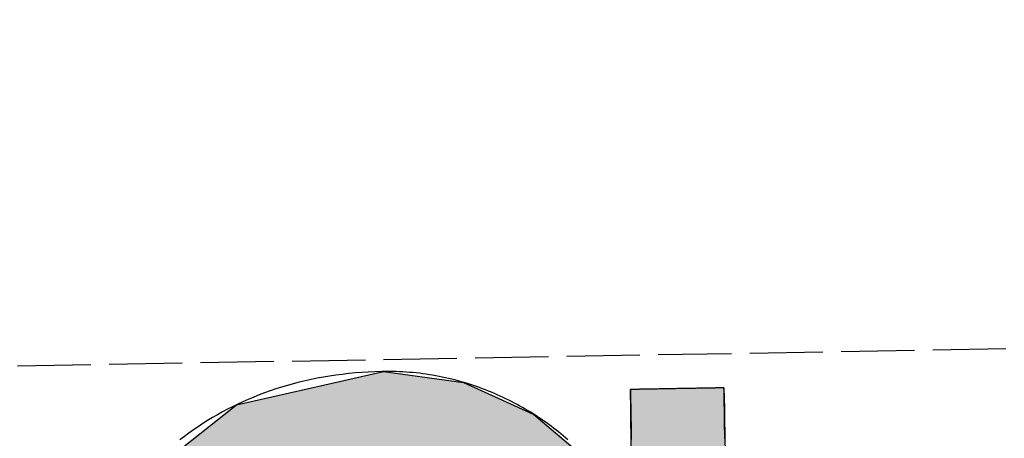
# Model space of a CAD drawing. Extents: x 1073 to 6773, y 5891 to 11716.
# Tile 21 of 45: x 3581 to 3649, y 8112 to 8141. Entities that reach past the tile are written whole.
import ezdxf

# ---------------------------------------------------------------- set-up
doc = ezdxf.new("R2010")
doc.units = 0
doc.linetypes.add('GEN3', pattern=[6.25, 5, -1.25])
doc.layers.get('0').update_dxf_attribs({"linetype": 'CONTINUOUS'})
doc.layers.add('3', color=6, linetype='GEN3')
doc.layers.add('LOGO', color=7, linetype='CONTINUOUS')

# ---------------------------------------------------------------- blocks, each defined once
blk = doc.blocks.new('*U26')
at = {"layer": 'LOGO', "color": 30, "linetype": 'CONTINUOUS'}
for p, q in [((70.7363, 7.6539), (71.3157, 7.7745)), ((71.3157, 7.7745), (72.1028, 7.6539)), ((69.8624, 7.472), (70.7363, 7.6539)), ((72.1028, 7.6539), (72.4845, 7.472)), ((69.6721, 7.326), (69.8624, 7.472)), ((72.4845, 7.472), (72.791, 7.326)), ((73.7466, 7.3511), (73.7466, 7.5547)), ((74.6685, 7.5547), (74.6685, 7.3511)), ((69.2388, 6.9935), (69.6721, 7.326)), ((72.791, 7.326), (73.1692, 6.9935)), ((73.7466, 7.2564), (73.7466, 7.3511)), ((74.6685, 7.3511), (74.6685, 7.2564)), ((73.7466, 6.9032), (73.7466, 7.2564)), ((74.6685, 7.2564), (74.6685, 6.9032)), ((69.1533, 6.9279), (69.2388, 6.9935)), ((73.1692, 6.9935), (73.2438, 6.9279)), ((68.8059, 6.6613), (69.1533, 6.9279)), ((70.7043, 6.9279), (70.07, 6.6613)), ((72.1609, 6.8417), (71.7719, 6.9279)), ((73.2438, 6.9279), (73.3419, 6.8417)), ((73.7466, 6.4703), (73.7466, 6.9032)), ((74.6685, 6.9032), (74.6685, 6.4703)), ((72.1871, 6.8359), (72.1609, 6.8417)), ((72.7539, 6.4861), (72.1871, 6.8359)), ((73.3419, 6.8417), (73.3456, 6.8359)), ((73.3456, 6.8359), (73.5679, 6.4861)), ((68.5622, 6.2298), (68.792, 6.6507)), ((68.792, 6.6507), (68.8059, 6.6613)), ((70.0578, 6.6507), (69.5738, 6.2298)), ((70.07, 6.6613), (70.0578, 6.6507)), ((72.9559, 6.2517), (72.7539, 6.4861)), ((73.5679, 6.4861), (73.717, 6.2517)), ((73.7466, 6.4553), (73.7466, 6.4703)), ((73.7466, 6.2517), (73.7466, 6.4553)), ((74.6685, 6.4703), (74.6685, 6.4553)), ((74.6685, 6.4553), (74.6685, 6.2517)), ((68.1307, 5.4396), (68.5622, 6.2298)), ((69.5738, 6.2298), (69.1801, 5.4396)), ((73.1846, 5.9862), (72.9559, 6.2517)), ((74.6685, 6.2517), (74.6685, 5.9862)), ((73.6716, 4.7033), (73.1846, 5.9862)), ((74.6685, 5.9862), (74.6685, 4.7033)), ((68.0655, 5.0154), (68.1307, 5.4396)), ((69.1801, 5.4396), (68.9688, 5.0154)), ((67.9044, 3.9676), (68.0655, 5.0154)), ((68.9688, 5.0154), (68.872, 3.9676)), ((73.6874, 4.0846), (73.6716, 4.7033)), ((74.6685, 4.7033), (74.6685, 4.0846)), ((73.7076, 3.2947), (73.6874, 4.0846)), ((74.6685, 4.0846), (74.6685, 3.2947)), ((67.9538, 3.5803), (67.9044, 3.9676)), ((68.872, 3.9676), (68.8363, 3.5803)), ((68.0977, 2.4533), (67.9538, 3.5803)), ((68.8363, 3.5803), (69.1153, 2.4533)), ((73.2733, 2.0058), (73.7076, 3.2947)), ((74.6685, 3.2947), (74.6685, 2.0058)), ((68.1996, 2.2461), (68.0977, 2.4533)), ((69.1153, 2.4533), (69.1666, 2.2461)), ((68.6881, 1.253), (68.1996, 2.2461)), ((69.1666, 2.2461), (69.9859, 1.253)), ((72.9612, 1.6989), (73.2733, 2.0058)), ((74.6685, 2.0058), (74.6685, 1.6989)), ((72.9007, 1.6394), (72.9612, 1.6989)), ((74.6685, 1.6989), (74.6685, 1.6394)), ((72.3688, 1.1164), (72.9007, 1.6394)), ((73.717, 1.6394), (73.3842, 1.1164)), ((73.7466, 0.9127), (73.7466, 1.6394)), ((74.6685, 1.6394), (74.6685, 0.9127)), ((68.7042, 1.2203), (68.6881, 1.253)), ((69.0285, 0.9664), (68.7042, 1.2203)), ((69.9859, 1.253), (70.0543, 1.2203)), ((70.0543, 1.2203), (70.5857, 0.9664)), ((72.0541, 1.0079), (72.3688, 1.1164)), ((73.3842, 1.1164), (73.3151, 1.0079)), ((71.7444, 0.9011), (72.0541, 1.0079)), ((73.3151, 1.0079), (73.195, 0.9011)), ((69.1585, 0.8647), (69.0285, 0.9664)), ((70.5857, 0.9664), (71.3082, 0.8647)), ((71.39, 0.8647), (71.7444, 0.9011)), ((73.195, 0.9011), (73.1541, 0.8647)), ((73.7466, 0.6145), (73.7466, 0.9127)), ((74.6685, 0.9127), (74.6685, 0.6145)), ((69.1599, 0.8636), (69.1585, 0.8647)), ((69.6019, 0.5176), (69.1599, 0.8636)), ((73.1529, 0.8636), (72.7636, 0.5176)), ((73.1541, 0.8647), (73.1529, 0.8636)), ((73.6056, -0.6099), (73.7466, 0.6145)), ((74.6685, 0.6145), (74.5217, -0.6099)), ((69.7636, 0.391), (69.6019, 0.5176)), ((72.7636, 0.5176), (72.4943, 0.391)), ((70.739, 0.2002), (69.7636, 0.391)), ((72.4943, 0.391), (72.0885, 0.2002)), ((71.3157, 0.0874), (70.739, 0.2002)), ((72.0885, 0.2002), (71.3157, 0.0874)), ((73.4618, -0.9041), (73.6056, -0.6099)), ((74.5217, -0.6099), (74.4865, -0.9041)), ((68.4093, -1.4376), (68.1828, -0.7325)), ((69.1047, -0.7325), (69.3927, -1.4376)), ((73.1681, -1.5048), (73.4618, -0.9041)), ((74.4865, -0.9041), (74.1858, -1.5048)), ((68.5157, -1.7689), (68.4093, -1.4376)), ((69.3927, -1.4376), (69.7553, -1.7689)), ((72.422, -2.0466), (73.1681, -1.5048)), ((74.1858, -1.5048), (73.9145, -2.0466)), ((68.6521, -1.9038), (68.5157, -1.7689)), ((69.7553, -1.7689), (69.903, -1.9038)), ((68.9923, -2.2404), (68.6521, -1.9038)), ((69.903, -1.9038), (71.3157, -2.2404)), ((71.3157, -2.2404), (72.4121, -2.0538)), ((72.4121, -2.0538), (72.422, -2.0466)), ((73.9042, -2.0538), (73.6363, -2.2404)), ((73.9145, -2.0466), (73.9042, -2.0538)), ((69.233, -2.4785), (68.9923, -2.2404)), ((73.6363, -2.2404), (73.2945, -2.4785)), ((69.9216, -2.7663), (69.233, -2.4785)), ((73.2945, -2.4785), (72.8814, -2.7663)), ((70.2084, -2.8862), (69.9216, -2.7663)), ((72.8814, -2.7663), (72.1315, -2.8862)), ((71.3157, -3.0166), (70.2084, -2.8862)), ((72.1315, -2.8862), (71.3157, -3.0166))]:
    blk.add_line(p, q, dxfattribs=at)
at = {"layer": 'LOGO', "color": 30, "linetype": 'CONTINUOUS', "extrusion": (0, 0, -1)}
for points in [[(-71.3157, 7.7745), (-72.1028, 7.6539), (-70.7363, 7.6539)], [(-70.7363, 7.6539), (-72.4845, 7.472), (-69.8624, 7.472)], [(-70.7363, 7.6539), (-72.1028, 7.6539), (-72.4845, 7.472)], [(-69.8624, 7.472), (-72.791, 7.326), (-69.6721, 7.326)], [(-69.8624, 7.472), (-72.4845, 7.472), (-72.791, 7.326)], [(-73.7466, 7.5547), (-74.6685, 7.3511), (-73.7466, 7.3511)], [(-73.7466, 7.5547), (-74.6685, 7.5547), (-74.6685, 7.3511)], [(-69.6721, 7.326), (-73.1692, 6.9935), (-69.2388, 6.9935)], [(-69.6721, 7.326), (-72.791, 7.326), (-73.1692, 6.9935)], [(-73.7466, 7.3511), (-74.6685, 7.2564), (-73.7466, 7.2564)], [(-73.7466, 7.3511), (-74.6685, 7.3511), (-74.6685, 7.2564)], [(-73.7466, 7.2564), (-74.6685, 6.9032), (-73.7466, 6.9032)], [(-73.7466, 7.2564), (-74.6685, 7.2564), (-74.6685, 6.9032)], [(-69.2388, 6.9935), (-70.7043, 6.9279), (-69.1533, 6.9279)], [(-69.2388, 6.9935), (-71.476, 6.9935), (-70.7043, 6.9279)], [(-71.476, 6.9935), (-73.2438, 6.9279), (-71.7719, 6.9279)], [(-71.476, 6.9935), (-73.1692, 6.9935), (-73.2438, 6.9279)], [(-69.1533, 6.9279), (-70.07, 6.6613), (-68.8059, 6.6613)], [(-69.1533, 6.9279), (-70.7043, 6.9279), (-70.07, 6.6613)], [(-71.7719, 6.9279), (-73.3419, 6.8417), (-72.1609, 6.8417)], [(-71.7719, 6.9279), (-73.2438, 6.9279), (-73.3419, 6.8417)], [(-73.7466, 6.9032), (-74.6685, 6.4703), (-73.7466, 6.4703)], [(-73.7466, 6.9032), (-74.6685, 6.9032), (-74.6685, 6.4703)], [(-72.1609, 6.8417), (-73.3456, 6.8359), (-72.1871, 6.8359)], [(-72.1609, 6.8417), (-73.3419, 6.8417), (-73.3456, 6.8359)], [(-72.1871, 6.8359), (-73.5679, 6.4861), (-72.7539, 6.4861)], [(-72.1871, 6.8359), (-73.3456, 6.8359), (-73.5679, 6.4861)], [(-68.792, 6.6507), (-69.5738, 6.2298), (-68.5622, 6.2298)], [(-68.8059, 6.6613), (-70.0578, 6.6507), (-68.792, 6.6507)], [(-68.792, 6.6507), (-70.0578, 6.6507), (-69.5738, 6.2298)], [(-68.8059, 6.6613), (-70.07, 6.6613), (-70.0578, 6.6507)], [(-72.7539, 6.4861), (-73.717, 6.2517), (-72.9559, 6.2517)], [(-72.7539, 6.4861), (-73.5679, 6.4861), (-73.717, 6.2517)], [(-73.7466, 6.4703), (-74.6685, 6.4553), (-73.7466, 6.4553)], [(-73.7466, 6.4703), (-74.6685, 6.4703), (-74.6685, 6.4553)], [(-73.7466, 6.4553), (-74.6685, 6.2517), (-73.7466, 6.2517)], [(-73.7466, 6.4553), (-74.6685, 6.4553), (-74.6685, 6.2517)], [(-68.5622, 6.2298), (-69.1801, 5.4396), (-68.1307, 5.4396)], [(-68.5622, 6.2298), (-69.5738, 6.2298), (-69.1801, 5.4396)], [(-72.9559, 6.2517), (-74.6685, 5.9862), (-73.1846, 5.9862)], [(-72.9559, 6.2517), (-74.6685, 6.2517), (-74.6685, 5.9862)], [(-73.1846, 5.9862), (-74.6685, 4.7033), (-73.6716, 4.7033)], [(-73.1846, 5.9862), (-74.6685, 5.9862), (-74.6685, 4.7033)], [(-68.1307, 5.4396), (-68.9688, 5.0154), (-68.0655, 5.0154)], [(-68.1307, 5.4396), (-69.1801, 5.4396), (-68.9688, 5.0154)], [(-68.0655, 5.0154), (-68.872, 3.9676), (-67.9044, 3.9676)], [(-68.0655, 5.0154), (-68.9688, 5.0154), (-68.872, 3.9676)], [(-73.6716, 4.7033), (-74.6685, 4.0846), (-73.6874, 4.0846)], [(-73.6716, 4.7033), (-74.6685, 4.7033), (-74.6685, 4.0846)], [(-73.6874, 4.0846), (-74.6685, 3.2947), (-73.7076, 3.2947)], [(-73.6874, 4.0846), (-74.6685, 4.0846), (-74.6685, 3.2947)], [(-67.9044, 3.9676), (-68.8363, 3.5803), (-67.9538, 3.5803)], [(-67.9044, 3.9676), (-68.872, 3.9676), (-68.8363, 3.5803)], [(-67.9538, 3.5803), (-69.1153, 2.4533), (-68.0977, 2.4533)], [(-67.9538, 3.5803), (-68.8363, 3.5803), (-69.1153, 2.4533)], [(-73.7076, 3.2947), (-74.6685, 2.0058), (-73.2733, 2.0058)], [(-73.7076, 3.2947), (-74.6685, 3.2947), (-74.6685, 2.0058)], [(-68.0977, 2.4533), (-69.1666, 2.2461), (-68.1996, 2.2461)], [(-68.0977, 2.4533), (-69.1153, 2.4533), (-69.1666, 2.2461)], [(-68.1996, 2.2461), (-69.9859, 1.253), (-68.6881, 1.253)], [(-68.1996, 2.2461), (-69.1666, 2.2461), (-69.9859, 1.253)], [(-73.2733, 2.0058), (-74.6685, 1.6989), (-72.9612, 1.6989)], [(-73.2733, 2.0058), (-74.6685, 2.0058), (-74.6685, 1.6989)], [(-72.9612, 1.6989), (-74.6685, 1.6394), (-72.9007, 1.6394)], [(-72.9612, 1.6989), (-74.6685, 1.6989), (-74.6685, 1.6394)], [(-72.9007, 1.6394), (-73.3842, 1.1164), (-72.3688, 1.1164)], [(-72.9007, 1.6394), (-73.717, 1.6394), (-73.3842, 1.1164)], [(-73.7466, 1.6394), (-74.6685, 0.9127), (-73.7466, 0.9127)], [(-73.7466, 1.6394), (-74.6685, 1.6394), (-74.6685, 0.9127)], [(-68.6881, 1.253), (-70.0543, 1.2203), (-68.7042, 1.2203)], [(-68.6881, 1.253), (-69.9859, 1.253), (-70.0543, 1.2203)], [(-68.7042, 1.2203), (-70.5857, 0.9664), (-69.0285, 0.9664)], [(-68.7042, 1.2203), (-70.0543, 1.2203), (-70.5857, 0.9664)], [(-72.3688, 1.1164), (-73.3151, 1.0079), (-72.0541, 1.0079)], [(-72.3688, 1.1164), (-73.3842, 1.1164), (-73.3151, 1.0079)], [(-72.0541, 1.0079), (-73.195, 0.9011), (-71.7444, 0.9011)], [(-72.0541, 1.0079), (-73.3151, 1.0079), (-73.195, 0.9011)], [(-69.0285, 0.9664), (-71.3082, 0.8647), (-69.1585, 0.8647)], [(-69.0285, 0.9664), (-70.5857, 0.9664), (-71.3082, 0.8647)], [(-71.7444, 0.9011), (-73.1541, 0.8647), (-71.39, 0.8647)], [(-71.7444, 0.9011), (-73.195, 0.9011), (-73.1541, 0.8647)], [(-73.7466, 0.9127), (-74.6685, 0.6145), (-73.7466, 0.6145)], [(-73.7466, 0.9127), (-74.6685, 0.9127), (-74.6685, 0.6145)], [(-69.1585, 0.8647), (-71.3157, 0.8636), (-69.1599, 0.8636)], [(-69.1585, 0.8647), (-71.3082, 0.8647), (-71.3157, 0.8636)], [(-69.1599, 0.8636), (-72.7636, 0.5176), (-69.6019, 0.5176)], [(-69.1599, 0.8636), (-73.1529, 0.8636), (-72.7636, 0.5176)], [(-71.39, 0.8647), (-73.1529, 0.8636), (-71.3157, 0.8636)], [(-71.39, 0.8647), (-73.1541, 0.8647), (-73.1529, 0.8636)], [(-73.7466, 0.6145), (-74.5217, -0.6099), (-73.6056, -0.6099)], [(-73.7466, 0.6145), (-74.6685, 0.6145), (-74.5217, -0.6099)], [(-69.6019, 0.5176), (-72.4943, 0.391), (-69.7636, 0.391)], [(-69.6019, 0.5176), (-72.7636, 0.5176), (-72.4943, 0.391)], [(-69.7636, 0.391), (-72.0885, 0.2002), (-70.739, 0.2002)], [(-69.7636, 0.391), (-72.4943, 0.391), (-72.0885, 0.2002)], [(-70.739, 0.2002), (-72.0885, 0.2002), (-71.3157, 0.0874)], [(-73.6056, -0.6099), (-74.4865, -0.9041), (-73.4618, -0.9041)], [(-73.6056, -0.6099), (-74.5217, -0.6099), (-74.4865, -0.9041)], [(-68.1828, -0.7325), (-69.3927, -1.4376), (-68.4093, -1.4376)], [(-68.1828, -0.7325), (-69.1047, -0.7325), (-69.3927, -1.4376)], [(-73.4618, -0.9041), (-74.1858, -1.5048), (-73.1681, -1.5048)], [(-73.4618, -0.9041), (-74.4865, -0.9041), (-74.1858, -1.5048)], [(-68.4093, -1.4376), (-69.7553, -1.7689), (-68.5157, -1.7689)], [(-68.4093, -1.4376), (-69.3927, -1.4376), (-69.7553, -1.7689)], [(-73.1681, -1.5048), (-73.9145, -2.0466), (-72.422, -2.0466)], [(-73.1681, -1.5048), (-74.1858, -1.5048), (-73.9145, -2.0466)], [(-68.5157, -1.7689), (-69.903, -1.9038), (-68.6521, -1.9038)], [(-68.5157, -1.7689), (-69.7553, -1.7689), (-69.903, -1.9038)], [(-68.6521, -1.9038), (-71.3157, -2.2404), (-68.9923, -2.2404)], [(-68.6521, -1.9038), (-69.903, -1.9038), (-71.3157, -2.2404)], [(-72.4121, -2.0538), (-73.6363, -2.2404), (-71.3157, -2.2404)], [(-72.422, -2.0466), (-73.9042, -2.0538), (-72.4121, -2.0538)], [(-72.4121, -2.0538), (-73.9042, -2.0538), (-73.6363, -2.2404)], [(-72.422, -2.0466), (-73.9145, -2.0466), (-73.9042, -2.0538)], [(-68.9923, -2.2404), (-73.2945, -2.4785), (-69.233, -2.4785)], [(-68.9923, -2.2404), (-73.6363, -2.2404), (-73.2945, -2.4785)], [(-69.233, -2.4785), (-72.8814, -2.7663), (-69.9216, -2.7663)], [(-69.233, -2.4785), (-73.2945, -2.4785), (-72.8814, -2.7663)], [(-69.9216, -2.7663), (-72.1315, -2.8862), (-70.2084, -2.8862)], [(-69.9216, -2.7663), (-72.8814, -2.7663), (-72.1315, -2.8862)], [(-70.2084, -2.8862), (-72.1315, -2.8862), (-71.3157, -3.0166)]]:
    blk.add_solid(points, dxfattribs=at)
blk = doc.blocks.new('KLAUS')
at = {"layer": 'LOGO'}
for points in [[(74.6685, 7.5547, 0), (74.6682, 7.5547, 0), (74.6674, 7.5547, 0), (74.666, 7.5547, 0), (74.664, 7.5547, 0), (74.6615, 7.5547, 0), (74.6585, 7.5547, 0), (74.655, 7.5547, 0), (74.6511, 7.5547, 0), (74.6466, 7.5547, 0), (74.6416, 7.5547, 0), (74.6362, 7.5547, 0), (74.6304, 7.5547, 0), (74.6241, 7.5547, 0), (74.6174, 7.5547, 0), (74.6102, 7.5547, 0), (74.6027, 7.5547, 0), (74.5948, 7.5547, 0), (74.5865, 7.5547, 0), (74.5779, 7.5547, 0), (74.5689, 7.5547, 0), (74.5595, 7.5547, 0), (74.5498, 7.5547, 0), (74.5398, 7.5547, 0), (74.5295, 7.5547, 0), (74.519, 7.5547, 0), (74.5081, 7.5547, 0), (74.4969, 7.5547, 0), (74.4855, 7.5547, 0), (74.4739, 7.5547, 0), (74.462, 7.5547, 0), (74.4499, 7.5547, 0), (74.4376, 7.5547, 0), (74.425, 7.5547, 0), (74.4123, 7.5547, 0), (74.3994, 7.5547, 0), (74.3864, 7.5547, 0), (74.3732, 7.5547, 0), (74.3598, 7.5547, 0), (74.3464, 7.5547, 0), (74.3328, 7.5547, 0), (74.3191, 7.5547, 0), (74.3053, 7.5547, 0), (74.2914, 7.5547, 0), (74.2775, 7.5547, 0), (74.2635, 7.5547, 0), (74.2494, 7.5547, 0), (74.2353, 7.5547, 0), (74.2212, 7.5547, 0), (74.2071, 7.5547, 0), (74.193, 7.5547, 0), (74.1789, 7.5547, 0), (74.1648, 7.5547, 0), (74.1508, 7.5547, 0), (74.1368, 7.5547, 0), (74.1228, 7.5547, 0), (74.1089, 7.5547, 0), (74.0952, 7.5547, 0), (74.0815, 7.5547, 0), (74.0679, 7.5547, 0), (74.0544, 7.5547, 0), (74.0411, 7.5547, 0), (74.0279, 7.5547, 0), (74.0148, 7.5547, 0), (74.002, 7.5547, 0), (73.9893, 7.5547, 0), (73.9768, 7.5547, 0), (73.9645, 7.5547, 0), (73.9524, 7.5547, 0), (73.9405, 7.5547, 0), (73.9288, 7.5547, 0), (73.9175, 7.5547, 0), (73.9063, 7.5547, 0), (73.8955, 7.5547, 0), (73.8849, 7.5547, 0), (73.8746, 7.5547, 0), (73.8646, 7.5547, 0), (73.855, 7.5547, 0), (73.8457, 7.5547, 0), (73.8367, 7.5547, 0), (73.828, 7.5547, 0), (73.8198, 7.5547, 0), (73.8119, 7.5547, 0), (73.8044, 7.5547, 0), (73.7973, 7.5547, 0), (73.7906, 7.5547, 0), (73.7843, 7.5547, 0), (73.7785, 7.5547, 0), (73.7731, 7.5547, 0), (73.7682, 7.5547, 0), (73.7638, 7.5547, 0), (73.7598, 7.5547, 0), (73.7563, 7.5547, 0), (73.7534, 7.5547, 0), (73.7509, 7.5547, 0), (73.749, 7.5547, 0), (73.7477, 7.5547, 0), (73.7468, 7.5547, 0), (73.7466, 7.5547, 0), (73.7466, 7.5542, 0), (73.7466, 7.553, 0), (73.7466, 7.5509, 0), (73.7466, 7.5481, 0), (73.7466, 7.5446, 0), (73.7466, 7.5403, 0), (73.7466, 7.5353, 0), (73.7466, 7.5296, 0), (73.7466, 7.5232, 0), (73.7466, 7.5162, 0), (73.7466, 7.5085, 0), (73.7466, 7.5002, 0), (73.7466, 7.4913, 0), (73.7466, 7.4818, 0), (73.7466, 7.4717, 0), (73.7466, 7.461, 0), (73.7466, 7.4498, 0), (73.7466, 7.438, 0), (73.7466, 7.4258, 0), (73.7466, 7.413, 0), (73.7466, 7.3998, 0), (73.7466, 7.3861, 0), (73.7466, 7.3719, 0), (73.7466, 7.3574, 0), (73.7466, 7.3423, 0), (73.7466, 7.327, 0), (73.7466, 7.3112, 0), (73.7466, 7.295, 0), (73.7466, 7.2786, 0), (73.7466, 7.2617, 0), (73.7466, 7.2446, 0), (73.7466, 7.2272, 0), (73.7466, 7.2095, 0), (73.7466, 7.1915, 0), (73.7466, 7.1732, 0), (73.7466, 7.1548, 0), (73.7466, 7.1361, 0), (73.7466, 7.1172, 0), (73.7466, 7.0982, 0), (73.7466, 7.079, 0), (73.7466, 7.0596, 0)], [(73.1204, 7.0694, 0), (73.0981, 7.0895, 0), (73.0756, 7.1093, 0), (73.0528, 7.129, 0), (73.0297, 7.1484, 0), (73.0064, 7.1676, 0), (72.9828, 7.1866, 0), (72.959, 7.2054, 0), (72.9349, 7.2238, 0), (72.9106, 7.2421, 0), (72.886, 7.2601, 0), (72.8612, 7.2779, 0), (72.8362, 7.2954, 0), (72.8109, 7.3127, 0), (72.7854, 7.3297, 0), (72.7597, 7.3464, 0), (72.7337, 7.3629, 0), (72.7076, 7.3791, 0), (72.6812, 7.3951, 0), (72.6545, 7.4107, 0), (72.6277, 7.4261, 0), (72.6007, 7.4412, 0), (72.5734, 7.456, 0), (72.5459, 7.4705, 0), (72.5183, 7.4848, 0), (72.4904, 7.4987, 0), (72.4623, 7.5123, 0), (72.4341, 7.5257, 0), (72.4056, 7.5387, 0), (72.377, 7.5514, 0), (72.3481, 7.5638, 0), (72.3191, 7.5759, 0), (72.2899, 7.5877, 0), (72.2605, 7.5991, 0), (72.2309, 7.6102, 0), (72.2012, 7.621, 0), (72.1712, 7.6315, 0), (72.1411, 7.6416, 0), (72.1109, 7.6513, 0), (72.0805, 7.6608, 0), (72.0499, 7.6698, 0), (72.0191, 7.6786, 0), (71.9882, 7.6869, 0), (71.9571, 7.6949, 0), (71.9259, 7.7026, 0), (71.8946, 7.7099, 0), (71.8631, 7.7168, 0), (71.8314, 7.7233, 0), (71.7996, 7.7295, 0), (71.7677, 7.7352, 0), (71.7356, 7.7406, 0), (71.7034, 7.7457, 0), (71.671, 7.7503, 0), (71.6386, 7.7545, 0), (71.606, 7.7584, 0), (71.5732, 7.7618, 0), (71.5404, 7.7648, 0), (71.5074, 7.7675, 0), (71.4744, 7.7697, 0), (71.4412, 7.7715, 0), (71.4079, 7.7728, 0), (71.3745, 7.7738, 0), (71.3409, 7.7743, 0), (71.299, 7.7744, 0), (71.2327, 7.7736, 0), (71.1669, 7.7717, 0), (71.1017, 7.7688, 0), (71.0371, 7.7648, 0), (70.9732, 7.7598, 0), (70.9098, 7.7537, 0), (70.847, 7.7466, 0), (70.7849, 7.7385, 0), (70.7233, 7.7294, 0), (70.6624, 7.7193, 0), (70.6021, 7.7081, 0), (70.5424, 7.6961, 0), (70.4833, 7.683, 0), (70.4248, 7.669, 0), (70.367, 7.654, 0), (70.3097, 7.638, 0), (70.2531, 7.6212, 0), (70.1972, 7.6034, 0), (70.1418, 7.5847, 0), (70.0871, 7.565, 0), (70.033, 7.5445, 0), (69.9796, 7.5231, 0), (69.9267, 7.5008, 0), (69.8746, 7.4776, 0), (69.823, 7.4535, 0), (69.7721, 7.4286, 0), (69.7218, 7.4028, 0), (69.6722, 7.3762, 0), (69.6233, 7.3488, 0), (69.5749, 7.3205, 0), (69.5272, 7.2915, 0), (69.4802, 7.2616, 0), (69.4338, 7.2309, 0), (69.3881, 7.1994, 0), (69.3431, 7.1672, 0), (69.2987, 7.1342, 0)], [(74.6685, 7.0559, 0), (74.6685, 7.1127, 0), (74.6685, 7.1665, 0), (74.6685, 7.2172, 0), (74.6685, 7.2648, 0), (74.6685, 7.309, 0), (74.6685, 7.3499, 0), (74.6685, 7.3874, 0), (74.6685, 7.4213, 0), (74.6685, 7.4516, 0), (74.6685, 7.4782, 0), (74.6685, 7.5009, 0), (74.6685, 7.5198, 0), (74.6685, 7.5347, 0), (74.6685, 7.5456, 0), (74.6685, 7.5522, 0), (74.6685, 7.5546, 0), (74.6685, 7.5547, 0), (74.6685, 7.5547, 0), (74.6685, 7.5547, 0), (74.6685, 7.5547, 0), (74.6685, 7.5547, 0), (74.6685, 7.5547, 0), (74.6685, 7.5547, 0), (74.6685, 7.5547, 0), (74.6685, 7.5547, 0), (74.6685, 7.5547, 0), (74.6685, 7.5547, 0), (74.6685, 7.5547, 0), (74.6685, 7.5547, 0), (74.6685, 7.5547, 0), (74.6685, 7.5547, 0), (74.6685, 7.5547, 0), (74.6685, 7.5547, 0), (74.6685, 7.5547, 0), (74.6685, 7.5547, 0), (74.6685, 7.5547, 0), (74.6685, 7.5547, 0), (74.6685, 7.5547, 0), (74.6685, 7.5547, 0), (74.6685, 7.5547, 0), (74.6685, 7.5547, 0), (74.6685, 7.5547, 0), (74.6685, 7.5547, 0), (74.6685, 7.5547, 0), (74.6685, 7.5547, 0), (74.6685, 7.5547, 0), (74.6685, 7.5547, 0), (74.6685, 7.5547, 0), (74.6685, 7.5547, 0), (74.6685, 7.5547, 0), (74.6685, 7.5547, 0), (74.6685, 7.5547, 0), (74.6685, 7.5547, 0), (74.6685, 7.5547, 0), (74.6685, 7.5547, 0), (74.6685, 7.5547, 0), (74.6685, 7.5547, 0), (74.6685, 7.5547, 0), (74.6685, 7.5547, 0), (74.6685, 7.5547, 0), (74.6685, 7.5547, 0), (74.6685, 7.5547, 0), (74.6685, 7.5547, 0), (74.6685, 7.5547, 0), (74.6685, 7.5547, 0), (74.6685, 7.5547, 0), (74.6685, 7.5547, 0), (74.6685, 7.5547, 0), (74.6685, 7.5547, 0), (74.6685, 7.5547, 0), (74.6685, 7.5547, 0), (74.6685, 7.5547, 0), (74.6685, 7.5547, 0), (74.6685, 7.5547, 0), (74.6685, 7.5547, 0), (74.6685, 7.5547, 0), (74.6685, 7.5547, 0), (74.6685, 7.5547, 0), (74.6685, 7.5547, 0), (74.6685, 7.5547, 0), (74.6685, 7.5547, 0), (74.6685, 7.5547, 0), (74.6685, 7.5547, 0), (74.6685, 7.5547, 0), (74.6685, 7.5547, 0), (74.6685, 7.5547, 0), (74.6685, 7.5547, 0), (74.6685, 7.5547, 0), (74.6685, 7.5547, 0), (74.6685, 7.5547, 0), (74.6685, 7.5547, 0), (74.6685, 7.5547, 0), (74.6685, 7.5547, 0), (74.6685, 7.5547, 0), (74.6685, 7.5547, 0), (74.6685, 7.5547, 0), (74.6685, 7.5547, 0), (74.6685, 7.5547, 0), (74.6685, 7.5547, 0), (74.6685, 7.5547, 0), (74.6685, 7.5547, 0), (74.6685, 7.5547, 0), (74.6685, 7.5547, 0), (74.6685, 7.5547, 0), (74.6685, 7.5547, 0), (74.6685, 7.5547, 0), (74.6685, 7.5547, 0), (74.6685, 7.5547, 0), (74.6685, 7.5547, 0), (74.6685, 7.5547, 0), (74.6685, 7.5547, 0), (74.6685, 7.5547, 0), (74.6685, 7.5547, 0), (74.6685, 7.5547, 0)]]:
    blk.add_polyline3d(points, dxfattribs=at)
at = {"layer": 'LOGO', "color": 30, "linetype": 'CONTINUOUS'}
blk.add_blockref('*U26', (0, 0), dxfattribs=at)

msp = doc.modelspace()

# ---------------------------------------------------------------- linework, layer by layer
at = {"layer": '3'}
msp.add_line((1175.278, 8075.309), (6230.443, 8163.547), dxfattribs=at)

# ---------------------------------------------------------------- block references
at = {"xscale": 6.929133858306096, "yscale": 6.929133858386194, "zscale": 6.929133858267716, "rotation": 0.9999999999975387}
msp.add_blockref('KLAUS', (3113, 8054.426), dxfattribs=at)

doc.saveas('drawing.dxf')
